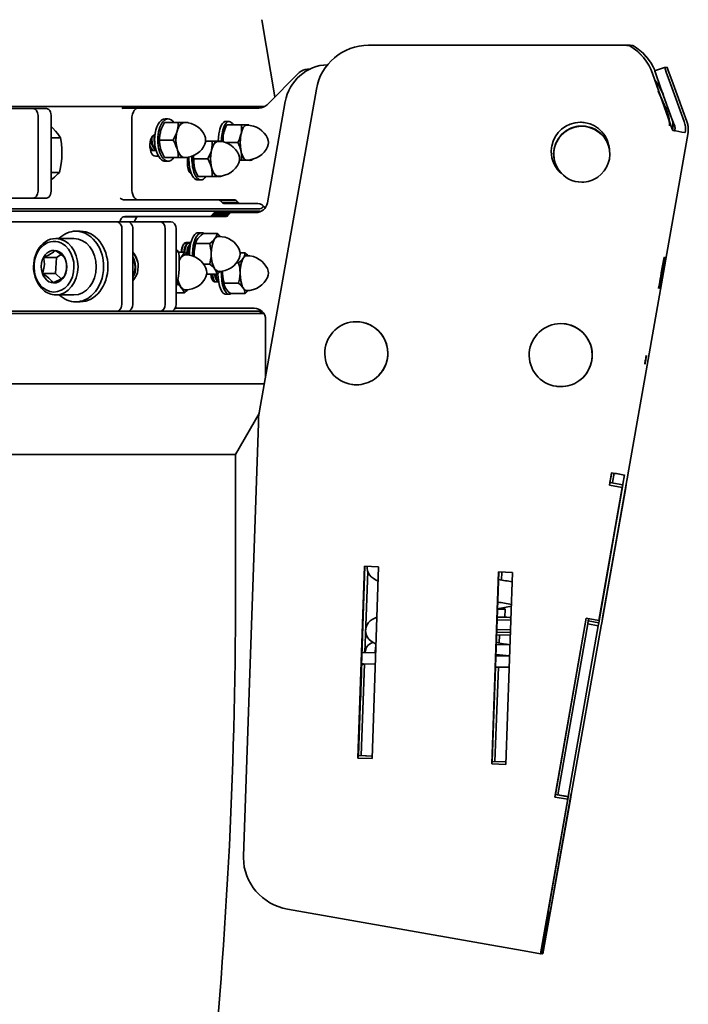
# Model space of a CAD drawing. Extents: x 6.5 to 64.9, y -6 to 65.8.
# Tile 10 of 21: x 57.4 to 64.9, y 4.9 to 15.9. Entities that reach past the tile are written whole.
import ezdxf

# ---------------------------------------------------------------- set-up
doc = ezdxf.new("R2010")
doc.units = 0
doc.header["$MEASUREMENT"] = 0

msp = doc.modelspace()

# ---------------------------------------------------------------- linework, layer by layer
at = {"color": 7, "lineweight": 35}
for p, q in [((60.248, 15.069), (60.103, 15.932)), ((64.148, 15.646), (61.294, 15.646)), ((61.331, 15.646), (61.332, 15.646)), ((64.148, 15.646), (64.186, 15.646)), ((64.205, 15.643), (64.204, 15.643)), ((64.243, 15.643), (64.242, 15.643)), ((64.487, 15.36), (64.598, 15.4)), ((64.598, 15.4), (64.627, 15.4)), ((60.521, 15.342), (60.162, 14.983)), ((60.639, 15.38), (60.613, 15.38)), ((64.464, 15.33), (64.684, 14.711)), ((64.683, 14.711), (64.464, 15.33)), ((64.554, 15.175), (64.699, 14.775)), ((64.818, 14.794), (64.665, 15.215)), ((64.695, 15.215), (64.848, 14.794)), ((60.713, 15.158), (60.079, 11.567)), ((64.528, 15.134), (64.609, 14.951)), ((64.61, 14.951), (64.554, 15.077)), ((64.585, 15.088), (64.565, 15.134)), ((64.566, 15.134), (64.581, 15.1)), ((49.097, 14.964), (60.137, 14.964)), ((60.165, 13.886), (60.365, 15.017)), ((57.553, 14.94), (56.909, 14.94)), ((57.699, 14.94), (57.553, 14.94)), ((57.606, 14.019), (57.606, 14.861)), ((57.752, 14.861), (57.752, 14.019)), ((58.559, 14.945), (58.719, 14.945)), ((58.719, 14.945), (58.794, 14.945)), ((59.872, 14.945), (58.794, 14.945)), ((59.872, 14.945), (59.927, 14.945)), ((59.927, 14.945), (60.046, 14.945)), ((60.046, 14.945), (60.047, 14.945)), ((60.047, 14.945), (60.07, 14.945)), ((58.652, 14.052), (58.652, 14.815)), ((59.17, 14.786), (59.017, 14.786)), ((59.023, 14.825), (59.057, 14.825)), ((59.241, 14.786), (59.17, 14.786)), ((59.281, 14.786), (59.241, 14.786)), ((59.284, 14.78), (59.281, 14.786)), ((59.701, 14.797), (59.738, 14.797)), ((59.876, 14.757), (59.713, 14.757)), ((59.876, 14.757), (59.933, 14.757)), ((59.958, 14.757), (59.933, 14.757)), ((59.958, 14.757), (59.96, 14.754)), ((63.674, 14.743), (63.664, 14.743)), ((63.674, 14.743), (63.674, 14.743)), ((63.675, 14.743), (63.676, 14.743)), ((63.713, 14.743), (63.676, 14.743)), ((63.713, 14.743), (63.715, 14.743)), ((63.715, 14.743), (63.714, 14.743)), ((63.714, 14.743), (63.714, 14.743)), ((63.715, 14.743), (63.714, 14.743)), ((64.69, 14.8), (64.71, 14.743)), ((64.699, 14.775), (64.707, 14.753)), ((58.907, 14.623), (58.908, 14.628)), ((58.964, 14.635), (58.964, 14.637)), ((59.69, 14.706), (59.693, 14.713)), ((64.863, 14.672), (64.189, 10.85)), ((64.684, 14.711), (64.683, 14.711)), ((64.684, 14.71), (64.683, 14.711)), ((64.684, 14.71), (64.684, 14.711)), ((64.689, 14.696), (64.684, 14.71)), ((64.684, 14.709), (64.684, 14.71)), ((64.709, 14.693), (64.689, 14.696)), ((64.712, 14.693), (64.709, 14.693)), ((64.825, 14.672), (64.828, 14.672)), ((64.863, 14.672), (64.86, 14.673)), ((64.86, 14.672), (64.863, 14.672)), ((57.752, 14.614), (57.858, 14.614)), ((58.873, 14.576), (58.874, 14.57)), ((58.908, 14.576), (58.908, 14.574)), ((58.961, 14.589), (59.114, 14.589)), ((58.964, 14.543), (58.964, 14.541)), ((59.55, 14.576), (59.475, 14.576)), ((59.614, 14.576), (59.55, 14.576)), ((59.647, 14.576), (59.614, 14.576)), ((59.649, 14.572), (59.647, 14.576)), ((59.698, 14.56), (59.835, 14.56)), ((58.865, 14.471), (58.862, 14.469)), ((58.87, 14.471), (58.874, 14.471)), ((58.904, 14.471), (58.909, 14.471)), ((58.916, 14.407), (58.949, 14.407)), ((59.281, 14.392), (59.284, 14.398)), ((59.17, 14.392), (59.017, 14.392)), ((59.057, 14.353), (59.023, 14.353)), ((59.17, 14.392), (59.241, 14.392)), ((59.241, 14.392), (59.281, 14.392)), ((59.277, 14.388), (59.278, 14.379)), ((59.283, 14.334), (59.288, 14.319)), ((59.287, 14.32), (59.288, 14.319)), ((59.343, 14.379), (59.501, 14.379)), ((59.876, 14.363), (59.853, 14.363)), ((59.933, 14.363), (59.876, 14.363)), ((59.958, 14.363), (59.933, 14.363)), ((59.958, 14.363), (59.96, 14.367)), ((57.844, 14.228), (57.752, 14.228)), ((59.356, 14.266), (59.356, 14.265)), ((59.55, 14.182), (59.392, 14.182)), ((59.55, 14.182), (59.614, 14.182)), ((59.614, 14.182), (59.647, 14.182)), ((59.647, 14.182), (59.649, 14.187)), ((59.424, 14.143), (59.389, 14.143)), ((63.675, 14.118), (63.674, 14.118)), ((57.114, 13.94), (57.553, 13.94)), ((57.699, 13.94), (57.553, 13.94)), ((58.719, 13.922), (58.559, 13.922)), ((58.794, 13.922), (58.719, 13.922)), ((58.794, 13.922), (59.802, 13.922)), ((59.625, 13.922), (59.64, 13.914)), ((59.64, 13.914), (59.817, 13.914)), ((59.663, 13.887), (59.678, 13.879)), ((59.841, 13.887), (59.663, 13.887)), ((59.678, 13.879), (59.856, 13.879)), ((59.817, 13.914), (59.802, 13.922)), ((59.856, 13.879), (59.841, 13.887)), ((59.856, 13.879), (59.872, 13.879)), ((59.927, 13.879), (59.872, 13.879)), ((60.046, 13.879), (59.927, 13.879)), ((60.047, 13.879), (60.046, 13.879)), ((60.047, 13.879), (60.057, 13.879)), ((49.083, 13.795), (60.067, 13.795)), ((59.829, 13.795), (49.083, 13.795)), ((49.097, 13.822), (60.081, 13.822)), ((59.556, 13.761), (59.552, 13.753)), ((59.552, 13.753), (59.729, 13.753)), ((59.734, 13.761), (59.556, 13.761)), ((59.578, 13.779), (59.755, 13.779)), ((59.729, 13.753), (59.734, 13.761)), ((59.794, 13.779), (59.755, 13.779)), ((59.794, 13.779), (59.824, 13.779)), ((59.824, 13.779), (59.943, 13.779)), ((59.943, 13.779), (60.037, 13.779)), ((59.943, 13.779), (59.943, 13.779)), ((57.453, 13.677), (49.083, 13.677)), ((57.601, 13.677), (57.453, 13.677)), ((57.722, 13.677), (57.601, 13.677)), ((57.722, 13.677), (58.48, 13.677)), ((58.207, 13.677), (58.964, 13.677)), ((58.517, 13.677), (58.287, 13.677)), ((58.48, 13.677), (58.601, 13.677)), ((58.574, 13.736), (58.556, 13.731)), ((58.716, 13.731), (58.556, 13.731)), ((58.735, 13.736), (58.574, 13.736)), ((58.716, 13.731), (58.735, 13.736)), ((58.735, 13.736), (59.707, 13.736)), ((58.964, 13.677), (59.086, 13.677)), ((58.075, 13.571), (58.027, 13.571)), ((58.542, 12.756), (58.542, 13.598)), ((58.663, 13.598), (58.663, 12.756)), ((59.026, 12.756), (59.026, 13.598)), ((59.148, 12.756), (59.148, 13.598)), ((59.396, 13.554), (59.431, 13.554)), ((59.447, 13.546), (59.605, 13.546)), ((57.804, 13.49), (58.007, 13.49)), ((59.246, 13.436), (59.25, 13.436)), ((59.311, 13.446), (59.259, 13.446)), ((59.282, 13.436), (59.286, 13.436)), ((59.363, 13.432), (59.366, 13.443)), ((59.363, 13.432), (59.522, 13.432)), ((57.864, 13.31), (57.812, 13.279)), ((59.148, 13.339), (59.175, 13.339)), ((59.175, 13.338), (59.237, 13.338)), ((59.244, 13.381), (59.248, 13.396)), ((59.269, 13.318), (59.269, 13.313)), ((59.28, 13.381), (59.284, 13.396)), ((59.861, 13.331), (59.916, 13.331)), ((57.812, 13.279), (57.667, 13.279)), ((57.812, 13.279), (57.8, 13.098)), ((59.522, 13.205), (59.454, 13.205)), ((59.82, 13.217), (59.844, 13.217)), ((57.8, 13.098), (57.655, 13.098)), ((57.865, 13.04), (57.8, 13.098)), ((59.486, 13.091), (59.605, 13.091)), ((58.663, 13.059), (58.665, 13.063)), ((59.557, 13.043), (59.564, 13.024)), ((59.576, 13.005), (59.622, 13.005)), ((59.593, 13.043), (59.601, 13.024)), ((59.844, 12.99), (59.682, 12.99)), ((57.804, 12.86), (58.007, 12.86)), ((59.148, 12.953), (59.149, 12.954)), ((59.148, 12.954), (59.149, 12.954)), ((59.148, 12.884), (59.237, 12.884)), ((59.688, 12.958), (59.69, 12.955)), ((59.7, 12.867), (59.737, 12.867)), ((59.753, 12.876), (59.916, 12.876)), ((58.075, 12.783), (58.027, 12.783)), ((49.083, 12.677), (57.453, 12.677)), ((49.083, 12.653), (60.067, 12.653)), ((60.125, 12.653), (49.083, 12.653)), ((57.453, 12.677), (57.601, 12.677)), ((57.601, 12.677), (57.722, 12.677)), ((57.722, 12.677), (58.48, 12.677)), ((58.601, 12.677), (58.48, 12.677)), ((58.601, 12.677), (58.964, 12.677)), ((58.964, 12.677), (59.086, 12.677)), ((59.086, 12.677), (60.105, 12.677)), ((59.137, 12.712), (59.794, 12.712)), ((59.794, 12.712), (59.824, 12.712)), ((59.824, 12.712), (59.943, 12.712)), ((59.943, 12.712), (59.943, 12.712)), ((59.943, 12.712), (60.016, 12.712)), ((60.146, 11.947), (60.146, 12.582)), ((60.132, 11.866), (49.083, 11.866)), ((60.079, 11.567), (60.067, 11.497)), ((60.074, 11.538), (59.809, 11.079)), ((60.067, 11.497), (60.065, 11.428)), ((59.898, 6.596), (60.065, 11.428)), ((49.083, 11.079), (59.809, 11.079)), ((59.809, 11.079), (49.083, 11.079)), ((59.809, 11.079), (59.809, 9.504)), ((63.983, 10.737), (64.007, 10.875)), ((63.988, 10.765), (64.008, 10.875)), ((64.007, 10.875), (64.008, 10.875)), ((64.035, 10.87), (64.017, 10.766)), ((64.133, 10.746), (64.151, 10.85)), ((64.189, 10.849), (64.17, 10.746)), ((64.189, 10.85), (64.189, 10.849)), ((63.863, 9.201), (64.133, 10.746)), ((64.126, 10.712), (63.866, 9.227)), ((64.132, 10.739), (63.872, 9.255)), ((64.17, 10.746), (63.896, 9.201)), ((64.165, 10.712), (63.901, 9.227)), ((63.906, 9.255), (64.169, 10.739)), ((63.988, 10.765), (63.983, 10.737)), ((63.983, 10.737), (64.126, 10.712)), ((63.988, 10.765), (64.132, 10.739)), ((64.017, 10.766), (64.016, 10.76)), ((64.132, 10.739), (64.126, 10.712)), ((64.169, 10.739), (64.165, 10.712)), ((61.25, 9.833), (61.176, 7.691)), ((61.254, 9.833), (61.182, 7.719)), ((61.407, 9.826), (61.25, 9.833)), ((61.333, 7.684), (61.407, 9.826)), ((61.252, 8.867), (61.286, 9.773)), ((62.743, 9.768), (62.67, 7.626)), ((62.748, 9.768), (62.675, 7.654)), ((62.901, 9.761), (62.743, 9.768)), ((62.779, 9.678), (62.782, 9.766)), ((62.827, 7.619), (62.901, 9.761)), ((62.734, 9.354), (62.818, 9.352)), ((62.802, 9.369), (62.818, 9.352)), ((62.818, 9.352), (62.816, 9.262)), ((62.882, 9.231), (62.73, 9.234)), ((62.883, 9.261), (62.731, 9.264)), ((62.816, 9.262), (62.883, 9.261)), ((63.723, 9.253), (63.374, 7.256)), ((63.724, 9.252), (63.379, 7.284)), ((63.866, 9.227), (63.723, 9.253)), ((63.751, 9.248), (63.746, 9.222)), ((63.872, 9.255), (63.866, 9.227)), ((63.901, 9.227), (63.906, 9.255)), ((62.879, 9.121), (62.726, 9.124)), ((63.74, 9.188), (63.406, 7.282)), ((63.523, 7.262), (63.856, 9.167)), ((63.891, 9.167), (63.552, 7.262)), ((63.746, 9.222), (63.74, 9.188)), ((63.856, 9.167), (63.74, 9.188)), ((63.863, 9.201), (63.746, 9.222)), ((63.856, 9.167), (63.863, 9.201)), ((63.896, 9.201), (63.891, 9.167)), ((63.9, 9.227), (63.901, 9.227)), ((62.724, 9.066), (62.877, 9.063)), ((62.878, 9.091), (62.725, 9.094)), ((62.753, 8.974), (62.756, 9.066)), ((61.371, 8.927), (61.369, 8.864)), ((61.371, 8.927), (61.376, 8.927)), ((61.376, 8.927), (61.371, 8.927)), ((62.72, 8.957), (62.872, 8.953)), ((62.871, 8.953), (62.872, 8.953)), ((62.873, 8.953), (62.872, 8.953)), ((62.872, 8.953), (62.872, 8.953)), ((61.236, 8.867), (61.232, 8.867)), ((61.232, 8.867), (61.246, 8.867)), ((61.235, 8.867), (61.249, 8.867)), ((61.374, 8.864), (61.236, 8.867)), ((61.25, 8.867), (61.236, 8.867)), ((61.25, 8.867), (61.256, 8.867)), ((61.256, 8.867), (61.369, 8.864)), ((61.374, 8.864), (61.369, 8.864)), ((62.716, 8.832), (62.869, 8.829)), ((62.716, 8.832), (62.869, 8.829)), ((61.21, 7.719), (61.248, 8.742)), ((61.232, 8.742), (61.233, 8.742)), ((61.233, 8.742), (61.37, 8.739)), ((62.704, 7.654), (62.743, 8.707)), ((62.711, 8.707), (62.864, 8.704)), ((61.214, 8.668), (61.21, 8.493)), ((61.204, 8.368), (61.206, 8.368)), ((61.182, 7.719), (61.176, 7.691)), ((61.182, 7.719), (61.334, 7.712)), ((61.334, 7.713), (61.21, 7.719)), ((61.176, 7.691), (61.333, 7.684)), ((62.675, 7.654), (62.67, 7.626)), ((62.67, 7.626), (62.827, 7.619)), ((62.675, 7.654), (62.828, 7.647)), ((62.828, 7.648), (62.704, 7.654)), ((63.216, 5.507), (63.529, 7.296)), ((63.523, 7.259), (63.221, 5.534)), ((63.557, 7.296), (63.239, 5.507)), ((63.244, 5.534), (63.551, 7.259)), ((63.379, 7.284), (63.374, 7.256)), ((63.374, 7.256), (63.517, 7.231)), ((63.379, 7.284), (63.523, 7.259)), ((63.407, 7.282), (63.406, 7.279)), ((63.523, 7.262), (63.406, 7.282)), ((63.523, 7.259), (63.517, 7.231)), ((63.529, 7.296), (63.523, 7.262)), ((63.551, 7.259), (63.547, 7.231)), ((63.552, 7.262), (63.551, 7.262)), ((63.552, 7.262), (63.557, 7.296)), ((63.517, 7.231), (63.215, 5.507)), ((63.24, 5.507), (63.547, 7.231)), ((63.072, 5.532), (60.389, 6.005)), ((63.313, 5.972), (63.307, 5.972)), ((63.29, 5.881), (63.239, 5.598)), ((63.249, 5.598), (63.298, 5.881)), ((63.215, 5.507), (63.072, 5.532)), ((63.221, 5.534), (63.215, 5.507)), ((63.216, 5.507), (63.215, 5.507)), ((63.222, 5.507), (63.216, 5.507)), ((63.222, 5.509), (63.234, 5.507)), ((63.239, 5.507), (63.234, 5.507)), ((63.239, 5.507), (63.24, 5.507)), ((63.244, 5.534), (63.24, 5.507))]:
    msp.add_line(p, q, dxfattribs=at)
for points in [[(64.665, 15.215), (64.617, 15.347), (64.599, 15.399), (64.598, 15.4), (64.598, 15.4)], [(64.627, 15.4), (64.627, 15.4), (64.627, 15.4), (64.636, 15.377), (64.695, 15.216)], [(64.487, 15.36), (64.487, 15.36), (64.488, 15.358), (64.495, 15.338), (64.554, 15.175)], [(57.699, 14.94), (57.713, 14.938), (57.726, 14.93), (57.736, 14.917), (57.745, 14.901), (57.75, 14.883), (57.752, 14.861)], [(58.719, 14.945), (58.707, 14.943), (58.696, 14.937), (58.685, 14.927), (58.677, 14.917), (58.67, 14.905), (58.66, 14.877), (58.654, 14.847), (58.652, 14.815)], [(58.907, 14.589), (58.909, 14.628), (58.914, 14.666), (58.922, 14.702), (58.932, 14.735), (58.945, 14.764), (58.961, 14.788), (58.978, 14.806), (58.996, 14.818), (59.005, 14.822), (59.023, 14.825)], [(58.974, 14.687), (58.984, 14.717), (58.997, 14.747), (59.017, 14.786)], [(59.241, 14.784), (59.226, 14.782), (59.212, 14.775), (59.201, 14.767), (59.191, 14.756), (59.182, 14.743), (59.174, 14.728), (59.166, 14.711), (59.16, 14.694), (59.151, 14.657), (59.146, 14.62), (59.145, 14.589)], [(59.157, 14.687), (59.162, 14.707), (59.168, 14.747), (59.17, 14.786)], [(59.241, 14.786), (59.232, 14.785), (59.223, 14.782), (59.206, 14.773), (59.19, 14.757), (59.177, 14.738), (59.166, 14.714), (59.157, 14.687)], [(59.241, 14.784), (59.28, 14.781), (59.315, 14.773), (59.349, 14.759), (59.382, 14.74), (59.411, 14.718), (59.434, 14.693), (59.453, 14.664), (59.466, 14.637), (59.474, 14.612), (59.476, 14.589)], [(59.616, 14.576), (59.618, 14.618), (59.623, 14.659), (59.629, 14.686), (59.635, 14.711), (59.642, 14.731), (59.65, 14.75), (59.662, 14.77), (59.675, 14.785), (59.689, 14.794), (59.701, 14.797)], [(59.933, 14.755), (59.923, 14.753), (59.913, 14.747), (59.906, 14.74), (59.899, 14.731), (59.891, 14.716), (59.884, 14.699), (59.878, 14.681), (59.873, 14.661), (59.866, 14.621), (59.864, 14.591), (59.863, 14.56)], [(59.872, 14.659), (59.875, 14.679), (59.878, 14.718), (59.876, 14.757)], [(59.933, 14.757), (59.927, 14.756), (59.921, 14.754), (59.908, 14.744), (59.896, 14.728), (59.889, 14.714), (59.882, 14.698), (59.872, 14.659)], [(59.933, 14.755), (59.972, 14.752), (60.011, 14.744), (60.044, 14.731), (60.077, 14.713), (60.105, 14.691), (60.131, 14.665), (60.151, 14.638), (60.166, 14.61), (60.175, 14.584), (60.179, 14.564), (60.179, 14.56)], [(57.772, 14.72), (57.802, 14.689), (57.828, 14.657), (57.858, 14.614)], [(58.911, 14.65), (58.902, 14.646), (58.893, 14.641), (58.881, 14.629), (58.871, 14.613)], [(58.909, 14.649), (58.906, 14.638), (58.903, 14.62), (58.902, 14.589)], [(59.114, 14.589), (59.134, 14.628), (59.151, 14.667), (59.157, 14.687)], [(59.676, 14.659), (59.673, 14.639), (59.67, 14.599), (59.671, 14.568)], [(59.835, 14.56), (59.853, 14.599), (59.867, 14.639), (59.872, 14.659)], [(64.828, 14.672), (64.828, 14.672), (64.831, 14.686), (64.832, 14.713)], [(57.858, 14.614), (57.867, 14.551), (57.873, 14.487), (57.873, 14.421)], [(58.871, 14.613), (58.862, 14.59), (58.857, 14.565), (58.854, 14.537), (58.855, 14.509), (58.859, 14.481), (58.866, 14.456), (58.877, 14.435), (58.888, 14.421), (58.902, 14.412), (58.916, 14.407)], [(58.909, 14.471), (58.902, 14.471), (58.89, 14.476), (58.883, 14.48), (58.872, 14.493), (58.862, 14.509), (58.854, 14.527)], [(58.854, 14.515), (58.862, 14.5), (58.872, 14.487), (58.883, 14.478), (58.893, 14.473), (58.904, 14.471)], [(58.883, 14.53), (58.892, 14.509), (58.904, 14.49), (58.918, 14.477), (58.922, 14.475)], [(58.921, 14.478), (58.909, 14.489), (58.898, 14.505), (58.887, 14.53)], [(59.023, 14.353), (59.013, 14.353), (59.004, 14.356), (58.985, 14.366), (58.968, 14.382), (58.952, 14.403), (58.938, 14.43), (58.926, 14.461), (58.917, 14.496), (58.911, 14.533), (58.908, 14.572), (58.907, 14.589)], [(59.114, 14.589), (59.131, 14.557), (59.145, 14.525), (59.157, 14.49)], [(59.145, 14.589), (59.147, 14.551), (59.153, 14.513), (59.163, 14.477), (59.17, 14.458), (59.179, 14.441), (59.188, 14.426), (59.199, 14.413), (59.214, 14.402), (59.229, 14.395), (59.241, 14.394)], [(59.241, 14.394), (59.28, 14.397), (59.315, 14.405), (59.349, 14.418), (59.382, 14.437), (59.411, 14.46), (59.434, 14.484), (59.453, 14.513), (59.466, 14.541), (59.474, 14.566), (59.476, 14.589)], [(59.542, 14.478), (59.546, 14.497), (59.55, 14.537), (59.55, 14.576)], [(59.614, 14.576), (59.607, 14.575), (59.599, 14.573), (59.584, 14.563), (59.571, 14.547), (59.562, 14.534), (59.555, 14.518), (59.548, 14.499), (59.542, 14.478)], [(59.614, 14.574), (59.653, 14.571), (59.688, 14.564), (59.725, 14.549), (59.758, 14.53), (59.784, 14.51), (59.81, 14.483), (59.831, 14.454), (59.845, 14.425), (59.853, 14.398), (59.855, 14.379)], [(59.835, 14.56), (59.846, 14.537), (59.856, 14.513), (59.865, 14.488), (59.872, 14.462)], [(59.933, 14.365), (59.972, 14.368), (60.011, 14.377), (60.044, 14.39), (60.077, 14.408), (60.105, 14.429), (60.131, 14.455), (60.151, 14.483), (60.166, 14.511), (60.175, 14.537), (60.179, 14.556), (60.179, 14.56)], [(57.873, 14.421), (57.871, 14.386), (57.867, 14.351), (57.856, 14.283), (57.844, 14.228)], [(58.974, 14.49), (58.98, 14.471), (58.997, 14.431), (59.017, 14.392)], [(59.157, 14.49), (59.164, 14.46), (59.168, 14.43), (59.17, 14.392)], [(59.157, 14.49), (59.167, 14.461), (59.18, 14.436), (59.194, 14.416), (59.209, 14.403), (59.225, 14.395), (59.241, 14.392)], [(59.501, 14.379), (59.521, 14.418), (59.536, 14.458), (59.542, 14.478)], [(59.872, 14.462), (59.876, 14.432), (59.878, 14.402), (59.876, 14.363)], [(59.872, 14.462), (59.877, 14.439), (59.884, 14.419), (59.891, 14.402), (59.899, 14.388), (59.91, 14.374), (59.922, 14.366), (59.933, 14.363)], [(59.121, 14.392), (59.105, 14.374), (59.088, 14.361), (59.07, 14.354), (59.057, 14.353)], [(59.278, 14.392), (59.274, 14.371), (59.272, 14.348), (59.272, 14.324), (59.273, 14.3), (59.277, 14.278), (59.286, 14.248), (59.29, 14.24), (59.298, 14.228), (59.307, 14.219), (59.317, 14.213)], [(59.279, 14.333), (59.285, 14.316), (59.293, 14.303)], [(59.389, 14.143), (59.379, 14.144), (59.365, 14.149), (59.353, 14.159), (59.34, 14.172), (59.326, 14.194), (59.314, 14.22), (59.304, 14.252), (59.296, 14.286), (59.291, 14.324), (59.288, 14.379)], [(59.343, 14.379), (59.343, 14.34), (59.347, 14.301), (59.352, 14.281)], [(59.501, 14.379), (59.517, 14.348), (59.531, 14.315), (59.542, 14.281)], [(59.614, 14.184), (59.653, 14.187), (59.688, 14.195), (59.725, 14.209), (59.758, 14.228), (59.784, 14.248), (59.81, 14.275), (59.831, 14.305), (59.845, 14.333), (59.853, 14.36), (59.855, 14.379)], [(59.959, 14.365), (59.966, 14.363), (59.974, 14.362), (59.99, 14.365), (60, 14.37), (60.01, 14.377)], [(57.752, 14.143), (57.791, 14.175), (57.827, 14.21), (57.844, 14.228)], [(59.301, 14.261), (59.299, 14.262), (59.286, 14.268), (59.277, 14.278)], [(59.279, 14.271), (59.289, 14.264), (59.301, 14.261)], [(59.356, 14.265), (59.357, 14.261), (59.372, 14.221), (59.392, 14.182)], [(59.542, 14.281), (59.547, 14.251), (59.55, 14.221), (59.55, 14.182)], [(59.542, 14.281), (59.55, 14.251), (59.561, 14.226), (59.574, 14.206), (59.587, 14.193), (59.6, 14.185), (59.614, 14.182)], [(57.752, 14.019), (57.75, 13.999), (57.745, 13.98), (57.737, 13.964), (57.726, 13.951), (57.713, 13.943), (57.699, 13.94)], [(58.524, 13.94), (58.532, 13.933), (58.54, 13.927), (58.547, 13.924), (58.559, 13.922)], [(58.542, 13.598), (58.54, 13.619), (58.534, 13.637), (58.524, 13.654), (58.511, 13.666), (58.496, 13.674), (58.48, 13.677)], [(58.716, 13.731), (58.708, 13.725), (58.7, 13.717), (58.688, 13.699), (58.678, 13.677)], [(59.295, 13.318), (59.296, 13.348), (59.298, 13.377), (59.302, 13.405), (59.307, 13.432), (59.317, 13.464), (59.328, 13.493), (59.341, 13.517), (59.356, 13.535), (59.372, 13.548), (59.38, 13.552), (59.396, 13.554)], [(59.447, 13.546), (59.421, 13.523), (59.399, 13.5), (59.389, 13.489)], [(59.431, 13.554), (59.445, 13.552), (59.459, 13.546)], [(59.605, 13.546), (59.602, 13.532), (59.596, 13.518), (59.589, 13.503), (59.579, 13.489)], [(59.22, 13.408), (59.212, 13.383), (59.208, 13.365), (59.205, 13.338)], [(59.209, 13.338), (59.21, 13.353), (59.215, 13.387), (59.222, 13.41), (59.228, 13.421)], [(59.259, 13.446), (59.249, 13.443), (59.241, 13.438), (59.229, 13.426), (59.22, 13.408)], [(59.228, 13.421), (59.236, 13.43), (59.246, 13.436), (59.25, 13.436)], [(59.244, 13.333), (59.245, 13.354), (59.251, 13.387), (59.255, 13.402), (59.264, 13.421)], [(59.25, 13.436), (59.26, 13.433), (59.266, 13.429)], [(59.282, 13.436), (59.272, 13.434), (59.264, 13.426), (59.259, 13.421)], [(59.264, 13.421), (59.272, 13.43), (59.281, 13.436), (59.286, 13.436)], [(59.28, 13.318), (59.281, 13.355), (59.286, 13.387), (59.29, 13.399), (59.296, 13.415), (59.299, 13.421)], [(59.286, 13.436), (59.296, 13.433), (59.302, 13.429)], [(59.308, 13.434), (59.303, 13.43), (59.295, 13.421)], [(59.363, 13.432), (59.354, 13.387), (59.348, 13.341), (59.348, 13.318)], [(59.579, 13.489), (59.563, 13.469), (59.543, 13.45), (59.522, 13.432)], [(59.522, 13.432), (59.532, 13.381), (59.536, 13.355), (59.537, 13.318)], [(59.579, 13.489), (59.567, 13.468), (59.556, 13.442), (59.548, 13.413), (59.54, 13.367), (59.537, 13.318)], [(59.621, 13.513), (59.609, 13.511), (59.597, 13.505), (59.589, 13.497), (59.58, 13.488), (59.572, 13.474), (59.564, 13.459), (59.552, 13.425), (59.544, 13.388), (59.539, 13.351), (59.538, 13.318)], [(59.621, 13.513), (59.66, 13.51), (59.695, 13.503), (59.731, 13.489), (59.761, 13.472), (59.79, 13.451), (59.813, 13.427), (59.835, 13.398), (59.849, 13.37), (59.858, 13.345), (59.862, 13.322), (59.862, 13.318)], [(57.796, 13.356), (57.777, 13.338), (57.753, 13.322), (57.724, 13.305), (57.688, 13.288), (57.667, 13.279)], [(57.87, 13.304), (57.844, 13.325), (57.796, 13.356)], [(57.914, 13.252), (57.9, 13.273), (57.876, 13.299), (57.87, 13.304)], [(58.663, 13.338), (58.68, 13.318), (58.695, 13.296), (58.706, 13.27), (58.716, 13.241), (58.722, 13.209), (58.724, 13.177)], [(58.723, 13.202), (58.719, 13.224), (58.713, 13.245), (58.702, 13.271), (58.689, 13.296), (58.677, 13.312), (58.663, 13.328)], [(59.18, 13.147), (59.182, 13.221), (59.179, 13.298), (59.175, 13.339)], [(59.253, 13.306), (59.238, 13.303), (59.223, 13.296), (59.214, 13.29), (59.206, 13.281), (59.197, 13.269), (59.188, 13.255), (59.182, 13.241)], [(59.237, 13.338), (59.232, 13.324), (59.225, 13.31), (59.216, 13.296), (59.204, 13.281)], [(59.247, 13.398), (59.241, 13.385), (59.235, 13.361), (59.233, 13.338)], [(59.237, 13.338), (59.24, 13.366), (59.244, 13.381)], [(59.248, 13.396), (59.243, 13.374), (59.24, 13.337), (59.24, 13.336)], [(59.253, 13.306), (59.292, 13.303), (59.327, 13.295), (59.364, 13.28), (59.394, 13.262), (59.422, 13.241), (59.445, 13.216), (59.464, 13.189), (59.478, 13.16), (59.486, 13.134), (59.488, 13.111)], [(59.283, 13.398), (59.275, 13.381), (59.27, 13.358), (59.268, 13.329), (59.269, 13.318)], [(59.273, 13.318), (59.274, 13.352), (59.277, 13.371), (59.28, 13.381)], [(59.284, 13.396), (59.278, 13.368), (59.275, 13.335), (59.276, 13.318)], [(59.537, 13.318), (59.536, 13.285), (59.532, 13.251), (59.522, 13.205)], [(59.537, 13.318), (59.538, 13.291), (59.541, 13.265), (59.544, 13.24), (59.55, 13.216), (59.556, 13.195), (59.563, 13.176), (59.571, 13.161), (59.579, 13.148)], [(59.621, 13.123), (59.66, 13.126), (59.695, 13.134), (59.731, 13.148), (59.761, 13.164), (59.79, 13.186), (59.813, 13.21), (59.835, 13.239), (59.849, 13.266), (59.858, 13.292), (59.862, 13.315), (59.862, 13.318)], [(59.932, 13.298), (59.922, 13.296), (59.912, 13.29), (59.905, 13.284), (59.899, 13.275), (59.89, 13.261), (59.883, 13.244), (59.877, 13.226), (59.872, 13.206), (59.865, 13.166), (59.863, 13.135), (59.862, 13.104)], [(59.932, 13.298), (59.971, 13.296), (60.009, 13.287), (60.043, 13.274), (60.075, 13.256), (60.104, 13.235), (60.131, 13.207), (60.149, 13.182), (60.165, 13.153), (60.174, 13.126), (60.178, 13.106), (60.178, 13.104)], [(57.667, 13.279), (57.671, 13.258), (57.674, 13.237), (57.676, 13.198), (57.672, 13.159), (57.668, 13.139), (57.655, 13.098)], [(57.902, 13.071), (57.909, 13.092), (57.915, 13.113), (57.922, 13.152), (57.923, 13.19), (57.922, 13.211), (57.914, 13.252)], [(58.663, 13.286), (58.675, 13.262), (58.683, 13.237), (58.69, 13.211), (58.693, 13.175)], [(58.689, 13.175), (58.687, 13.197), (58.684, 13.219), (58.675, 13.249), (58.663, 13.278)], [(59.579, 13.148), (59.57, 13.159), (59.548, 13.182), (59.522, 13.205)], [(59.897, 13.274), (59.882, 13.254), (59.864, 13.235), (59.844, 13.217)], [(59.844, 13.217), (59.856, 13.166), (59.859, 13.14), (59.861, 13.104)], [(59.897, 13.274), (59.889, 13.259), (59.882, 13.242), (59.875, 13.221), (59.87, 13.198), (59.863, 13.152), (59.861, 13.104)], [(64.593, 13.28), (64.593, 13.28), (64.593, 13.278), (64.589, 13.261), (64.561, 13.106)], [(64.604, 13.28), (64.604, 13.28), (64.603, 13.278), (64.6, 13.261), (64.572, 13.106)], [(57.655, 13.098), (57.702, 13.067), (57.728, 13.046)], [(58.724, 13.177), (58.721, 13.14), (58.714, 13.105), (58.701, 13.072), (58.684, 13.042), (58.663, 13.016)], [(58.665, 13.063), (58.673, 13.082), (58.68, 13.104), (58.687, 13.138), (58.689, 13.175)], [(58.693, 13.175), (58.692, 13.145), (58.688, 13.115), (58.682, 13.093), (58.669, 13.063)], [(59.149, 12.954), (59.158, 12.992), (59.172, 13.069), (59.177, 13.106), (59.18, 13.147)], [(59.253, 12.916), (59.292, 12.919), (59.327, 12.927), (59.364, 12.942), (59.394, 12.959), (59.422, 12.981), (59.445, 13.005), (59.464, 13.032), (59.478, 13.061), (59.486, 13.088), (59.488, 13.111)], [(59.533, 13.091), (59.537, 13.063), (59.545, 13.039), (59.555, 13.021), (59.562, 13.014), (59.569, 13.009), (59.576, 13.005)], [(59.605, 13.091), (59.599, 13.114), (59.587, 13.136), (59.579, 13.148)], [(59.7, 12.867), (59.693, 12.868), (59.686, 12.871), (59.672, 12.88), (59.659, 12.896), (59.65, 12.912), (59.642, 12.93), (59.634, 12.952), (59.628, 12.976), (59.619, 13.029), (59.614, 13.087), (59.614, 13.098)], [(59.688, 12.958), (59.68, 12.982), (59.674, 13.009), (59.667, 13.055), (59.665, 13.104)], [(59.682, 12.99), (59.67, 13.041), (59.667, 13.067), (59.665, 13.104)], [(59.861, 13.104), (59.859, 13.07), (59.855, 13.036), (59.844, 12.99)], [(59.861, 13.104), (59.864, 13.05), (59.871, 13.001), (59.882, 12.963), (59.889, 12.947), (59.897, 12.933)], [(59.862, 13.104), (59.863, 13.06), (59.869, 13.017), (59.878, 12.978), (59.885, 12.959), (59.892, 12.943), (59.902, 12.927), (59.914, 12.916), (59.923, 12.91), (59.932, 12.909)], [(59.932, 12.909), (59.971, 12.911), (60.009, 12.92), (60.043, 12.933), (60.075, 12.951), (60.104, 12.972), (60.131, 13), (60.149, 13.025), (60.165, 13.054), (60.174, 13.082), (60.178, 13.101), (60.178, 13.104)], [(57.728, 13.046), (57.75, 13.024), (57.758, 13.014), (57.772, 12.994)], [(57.772, 12.994), (57.813, 13.012), (57.845, 13.028), (57.871, 13.045), (57.893, 13.062), (57.902, 13.071)], [(59.204, 12.94), (59.194, 12.952), (59.17, 12.975), (59.156, 12.986)], [(59.547, 13.057), (59.55, 13.048), (59.559, 13.028), (59.566, 13.019)], [(59.578, 13.005), (59.567, 13.027), (59.562, 13.045)], [(59.584, 13.057), (59.587, 13.048), (59.596, 13.028), (59.603, 13.019)], [(59.615, 13.005), (59.604, 13.027), (59.599, 13.045)], [(59.897, 12.933), (59.889, 12.945), (59.869, 12.967), (59.844, 12.99)], [(59.237, 12.884), (59.228, 12.906), (59.213, 12.929), (59.204, 12.94)], [(59.701, 12.933), (59.709, 12.922), (59.729, 12.899), (59.753, 12.876)], [(59.76, 12.876), (59.748, 12.87), (59.737, 12.867)], [(58.48, 12.677), (58.496, 12.68), (58.51, 12.687), (58.523, 12.7), (58.533, 12.716), (58.539, 12.735), (58.542, 12.756)], [(61.401, 9.666), (61.371, 9.68), (61.344, 9.697), (61.324, 9.714), (61.305, 9.736), (61.291, 9.76), (61.283, 9.782), (61.279, 9.809), (61.278, 9.821)], [(62.734, 9.358), (62.829, 9.374), (62.888, 9.387)], [(61.262, 9.115), (61.265, 9.141), (61.271, 9.162), (61.283, 9.186), (61.294, 9.202), (61.313, 9.221), (61.336, 9.238), (61.363, 9.253), (61.388, 9.263)], [(61.352, 8.976), (61.323, 8.994), (61.302, 9.014), (61.283, 9.038), (61.271, 9.062), (61.263, 9.091), (61.262, 9.115)], [(61.341, 8.982), (61.322, 8.974), (61.305, 8.963), (61.288, 8.947), (61.276, 8.932), (61.268, 8.918), (61.263, 8.904), (61.257, 8.879), (61.256, 8.867)], [(61.352, 8.976), (61.364, 8.971), (61.377, 8.967)], [(63.298, 5.881), (63.311, 5.958), (63.313, 5.97), (63.313, 5.972), (63.313, 5.972)], [(63.239, 5.598), (63.225, 5.52), (63.222, 5.508), (63.222, 5.507), (63.222, 5.507)], [(63.234, 5.507), (63.234, 5.507), (63.234, 5.509), (63.249, 5.598)]]:
    msp.add_lwpolyline(points, dxfattribs=at)
for centre, radius, start, end in [((61.294, 15.055), 0.591, 90.0005, 170.0005), ((64.148, 15.055), 0.591, 84.5253, 89.9994), ((64.186, 15.056), 0.591, 84.5246, 90), ((63.907, 15.133), 0.591, 19.5279, 59.8166), ((63.946, 15.133), 0.591, 22.7142, 59.817), ((63.946, 15.133), 0.591, 22.7354, 59.817), ((60.857, 14.93), 0.5, 92.2434, 170.0005), ((64.109, 14.93), 0.5, 23.9999, 39.9848), ((60.07, 15.075), 0.13, 269.9997, 315.0002), ((60.081, 14.924), 0.0394, 43.4387, 65.739), ((60.121, 14.885), 0.0787, 90, 106.9166), ((64.153, 14.748), 0.5, 360, 23.9997), ((64.154, 14.748), 0.5, 6.8213, 23.9997), ((58.559, 14.907), 0.0384, 90.6684, 120.176), ((57.261, 14.197), 0.731, 45.6478, 47.8102), ((59.24, 14.737), 0.0488, 71.8859, 89.8492), ((60.139, 14.533), 0.482, 152.3032, 158.0859), ((59.933, 14.73), 0.0275, 66.9778, 89.6446), ((63.658, 14.462), 0.325, 89.9845, 170.0006), ((63.676, 14.43), 0.315, 90.1158, 221.5738), ((63.674, 14.43), 0.312, 91.8242, 125.0004), ((63.679, 14.43), 0.315, 90.2925, 124.2338), ((63.658, 14.462), 0.325, 79.9998, 89.9844), ((63.71, 14.43), 0.315, 93.1676, 97.263), ((63.712, 14.43), 0.315, 93.3525, 97.2541), ((63.712, 14.43), 0.315, 93.3675, 97.2358), ((63.713, 14.43), 0.315, 93.46, 97.2394), ((63.674, 14.43), 0.312, 305.0006, 90.0092), ((63.675, 14.43), 0.315, 15.8066, 89.9997), ((63.676, 14.43), 0.312, 34.9994, 90.0089), ((63.658, 14.462), 0.325, 4.1022, 79.9995), ((64.191, 14.748), 0.5, 360, 7.1061), ((64.19, 14.748), 0.5, 354.2869, 359.9974), ((64.598, 14.714), 0.117, 359.7047, 19.9583), ((64.596, 14.713), 0.236, 13.2771, 19.9986), ((64.596, 14.713), 0.236, 9.4713, 13.2757), ((64.598, 14.714), 0.234, 359.6687, 9.216), ((64.619, 14.712), 0.243, 0.1909, 9.3866), ((59.107, 14.6), 0.23, 173.9574, 182.7597), ((59.136, 14.6), 0.23, 172.9196, 182.7646), ((59.085, 14.6), 0.179, 172.6175, 183.5331), ((59.111, 14.603), 0.205, 168.528, 172.9059), ((59.344, 14.593), 0.383, 173.4756, 180.664), ((59.285, 14.599), 0.323, 164.2235, 173.3583), ((59.997, 14.59), 0.328, 158.0096, 167.9282), ((59.959, 14.602), 0.289, 158.9153, 168.6699), ((63.674, 14.43), 0.313, 125.0006, 214.9996), ((72.014, 56.022), 41.97, 259.9477, 260.1369), ((64.611, 14.713), 0.103, 348.588, 0.0636), ((64.606, 14.712), 0.256, 350.933, 0.1418), ((59.05, 14.6), 0.183, 178.5966, 183.4557), ((59.042, 14.598), 0.175, 183.1515, 198.631), ((59.105, 14.6), 0.232, 176.1583, 182.731), ((59.052, 14.6), 0.18, 175.2189, 183.5039), ((59.111, 14.6), 0.239, 182.6935, 187.2039), ((59.059, 14.6), 0.187, 183.4354, 187.5124), ((59.085, 14.596), 0.213, 186.9819, 198.1155), ((59.099, 14.598), 0.222, 182.389, 197.8961), ((58.984, 14.579), 0.114, 198.8492, 209.428), ((59.08, 14.599), 0.178, 183.2598, 196.7178), ((59.093, 14.6), 0.187, 183.4354, 187.5278), ((59.146, 14.6), 0.24, 182.6987, 186.0091), ((59.344, 14.584), 0.383, 179.336, 186.5251), ((59.285, 14.578), 0.323, 186.6424, 195.7765), ((59.356, 14.497), 0.147, 32.7076, 35.7293), ((59.614, 14.539), 0.0375, 69.8597, 89.7766), ((63.658, 14.462), 0.325, 170.0023, 179.9978), ((63.676, 14.43), 0.313, 12.0096, 34.9996), ((58.874, 14.506), 0.0356, 247.027, 269.7241), ((58.87, 14.505), 0.0347, 254.74, 269.932), ((58.874, 14.507), 0.0362, 270.3805, 294.9341), ((58.908, 14.507), 0.0358, 270.2807, 292.5366), ((59.84, 14.379), 0.552, 178.0022, 180.0013), ((59.874, 14.379), 0.551, 176.9922, 180.0041), ((59.724, 14.401), 0.382, 177.8409, 183.2894), ((63.658, 14.462), 0.325, 179.9999, 229.7802), ((59.24, 14.441), 0.0488, 270.1509, 288.1146), ((59.455, 14.388), 0.185, 188.6704, 197.1865), ((59.473, 14.391), 0.199, 183.7575, 196.5478), ((59.53, 14.39), 0.252, 182.4998, 196.1147), ((59.551, 14.392), 0.27, 179.7844, 182.8114), ((59.537, 14.391), 0.255, 182.5494, 195.3732), ((59.447, 14.368), 0.167, 196.7865, 202.7476), ((59.933, 14.391), 0.0275, 270.3554, 293.0216), ((59.268, 14.296), 0.0349, 292.4013, 301.3171), ((59.658, 14.356), 0.316, 193.8479, 196.7706), ((59.614, 14.22), 0.0375, 270.2235, 290.143), ((63.674, 14.43), 0.312, 214.9995, 270.009), ((63.674, 14.43), 0.312, 270.0091, 305.0005), ((56.837, 11.38), 3.778, 41.5678, 42.1102), ((56.979, 11.349), 3.825, 41.5671, 42.1107), ((60.057, 13.789), 0.09, 24.921, 89.9997), ((60.081, 13.861), 0.0394, 270, 348.3489), ((60.067, 13.756), 0.0394, 57.7049, 90), ((59.354, 13.223), 0.409, 45.0003, 52.0444), ((59.246, 13.417), 0.0196, 91.3567, 126.3381), ((59.344, 13.368), 0.0999, 148.4721, 164.1016), ((59.38, 13.368), 0.0999, 148.4721, 164.1016), ((59.34, 13.395), 0.0483, 133.6138, 147.8835), ((59.509, 13.401), 0.149, 163.2505, 167.8182), ((59.506, 13.4), 0.147, 142.9437, 162.9388), ((59.621, 13.478), 0.0375, 69.8641, 89.7767), ((58.532, 13.191), 0.193, 28.3607, 47.1097), ((58.419, 12.719), 0.977, 39.3886, 41.8101), ((58.95, 12.944), 0.487, 47.645, 53.9157), ((59.281, 13.377), 0.0403, 138.4117, 148.6055), ((59.253, 13.259), 0.0489, 71.8987, 89.8496), ((59.487, 13.332), 0.214, 183.5657, 186.1676), ((59.549, 13.332), 0.274, 182.7946, 185.2994), ((59.553, 13.332), 0.273, 182.7938, 185.7504), ((59.317, 13.377), 0.0403, 138.4117, 148.6055), ((59.848, 13.318), 0.553, 179.9994, 181.664), ((59.882, 13.318), 0.552, 179.9974, 182.5849), ((59.805, 13.318), 0.457, 179.9911, 183.9073), ((59.73, 13.318), 0.382, 180.0176, 184.7174), ((59.792, 13.341), 0.125, 327.2627, 355.1282), ((59.694, 13.068), 0.344, 42.007, 49.9186), ((59.932, 13.273), 0.0276, 67.002, 89.6459), ((58.997, 13.46), 0.274, 312.341, 319.3446), ((59.326, 13.181), 0.158, 140.6888, 156.573), ((59.76, 13.115), 0.221, 186.3559, 195.2524), ((59.765, 13.115), 0.221, 186.3641, 195.2451), ((59.833, 13.115), 0.284, 184.907, 194.4122), ((59.837, 13.115), 0.284, 184.9053, 194.4139), ((59.797, 13.115), 0.221, 186.3559, 195.2524), ((59.802, 13.115), 0.221, 186.3641, 195.2451), ((59.869, 13.115), 0.284, 184.907, 194.4122), ((59.874, 13.115), 0.284, 184.9053, 194.4139), ((59.354, 13.414), 0.409, 307.9558, 314.9992), ((59.86, 13.119), 0.248, 185.1087, 187.472), ((59.621, 13.159), 0.0374, 270.2235, 290.1342), ((60.3, 13.104), 0.649, 178.1014, 180.0015), ((60.033, 13.104), 0.368, 176.3118, 179.9957), ((58.493, 13.153), 0.198, 329.1351, 332.8059), ((59.689, 13.095), 0.143, 195.4306, 201.681), ((59.73, 13.089), 0.178, 194.5439, 201.5627), ((59.672, 13.066), 0.116, 201.4118, 210.7291), ((59.726, 13.095), 0.143, 195.4306, 201.681), ((59.767, 13.089), 0.178, 194.5439, 201.5627), ((59.706, 13.065), 0.113, 201.3182, 211.697), ((59.806, 13), 0.125, 184.8356, 201.5198), ((58.95, 13.278), 0.487, 306.0844, 312.3545), ((59.253, 12.963), 0.0489, 270.1506, 288.0999), ((59.813, 13.004), 0.133, 201.8437, 212.3702), ((59.792, 12.866), 0.125, 4.8701, 32.7292), ((59.694, 13.139), 0.344, 310.0816, 317.9926), ((59.932, 12.934), 0.0276, 270.3543, 292.9954), ((60.067, 12.693), 0.0394, 270, 336.4224), ((61.158, 12.209), 0.352, 90.0091, 261.673), ((61.158, 12.209), 0.352, 348.327, 90.0091), ((61.158, 12.209), 0.352, 305.0006, 90.0092), ((63.439, 12.188), 0.352, 90.0091, 261.673), ((63.439, 12.188), 0.352, 348.327, 90.0091), ((63.439, 12.188), 0.352, 305.0006, 90.0092), ((61.158, 12.209), 0.352, 304.9999, 348.3284), ((63.439, 12.188), 0.352, 304.9999, 348.3284), ((67.011, 11.688), 2.664, 169.2447, 170.3042), ((67.013, 11.688), 2.664, 169.2447, 170.3042), ((61.158, 12.209), 0.352, 270.007, 305.0035), ((61.158, 12.209), 0.352, 270.0091, 305.0005), ((63.439, 12.188), 0.352, 270.007, 305.0035), ((63.439, 12.188), 0.352, 270.0091, 305.0005), ((61.158, 12.209), 0.352, 261.6779, 270.0122), ((63.439, 12.188), 0.352, 261.6779, 270.0122), ((71.87, 55.226), 45.043, 259.9473, 260.1326), ((61.417, 9.818), 0.138, 174.3816, 178.6749), ((61.382, 1.137), 8.654, 79.9175, 80.9383), ((2.863, 9.504), 56.946, 348.0296, 0), ((61.457, 1.574), 7.961, 79.6397, 80.7501), ((61.351, 0.337), 8.75, 79.9807, 80.9903), ((61.232, 8.711), 0.156, 90, 94.1515), ((61.216, -10.365), 19.269, 85.0809, 85.5359), ((61.232, 8.711), 0.0312, 90.0004, 120.2588), ((60.457, 6.576), 0.559, 178.0282, 180.0002)]:
    msp.add_arc(centre, radius, start, end, dxfattribs=at)
for centre, major_axis, ratio, start_param, end_param in [((63.908, 15.133), (0, -0.591), 0.999985, 1.911621, 2.614808), ((60.613, 15.25), (0, 0.13), 0.999985, 0, 0.785398), ((64.108, 14.93), (0, 0.5), 0.999985, 5.131268, 5.404736), ((57.553, 14.861), (0, 0.0787), 0.669131, 4.712389, 6.283185), ((59.057, 14.589), (0, 0.236), 0.48949, 0, 3.141593), ((59.057, 14.589), (0, 0.236), 0.48949, 5.6975, 6.283185), ((59.738, 14.56), (0, 0.236), 0.362294, 0, 1.524374), ((59.738, 14.56), (0, 0.236), 0.362294, 5.6975, 6.283185), ((63.676, 14.43), (0, -0.315), 0.999985, 3.143342, 5.434765), ((63.675, 14.43), (0, 0.315), 0.999985, 0, 1.570796), ((64.19, 14.748), (0, 0.5), 0.999985, 4.617225, 4.845143), ((64.626, 14.713), (0, -0.236), 0.999985, 1.7361, 1.919862), ((59.057, 14.589), (0, 0.197), 0.48949, 1.335205, 1.570796), ((59.24, 14.589), (0, -0.196), 0.488323, 4.1892, 4.714192), ((59.738, 14.56), (0, 0.197), 0.362294, 1.047198, 1.527861), ((59.933, 14.561), (0, -0.196), 0.361433, 4.188974, 4.713961), ((59.057, 14.589), (0, 0.197), 0.48949, 1.570796, 1.806368), ((59.24, 14.589), (0, -0.196), 0.488134, 4.710315, 5.235528), ((59.614, 14.379), (0, -0.195), 0.426586, 3.141593, 6.283185), ((59.933, 14.56), (0, -0.196), 0.36129, 4.710571, 5.235784), ((59.933, 14.56), (0, -0.195), 0.362294, 4.712389, 6.283185), ((59.424, 14.379), (0, 0.197), 0.426586, 1.388125, 2.094395), ((59.614, 14.379), (0, -0.196), 0.425572, 4.189071, 4.714058), ((59.424, 14.379), (0, 0.236), 0.426586, 1.570796, 3.141593), ((59.614, 14.379), (0, -0.196), 0.425404, 4.71046, 5.235673), ((59.424, 14.379), (0, 0.197), 0.426586, 2.094395, 2.185454), ((59.424, 14.379), (0, 0.236), 0.426586, 3.141593, 3.727278), ((57.553, 14.019), (0, 0.0787), 0.669131, 3.141593, 4.712389), ((58.719, 14.052), (0, 0.13), 0.519667, 1.570796, 3.141593), ((60.037, 13.909), (0, 0.13), 0.999985, 3.141593, 4.537856), ((59.805, 16.922), (-0.278, -3.186), 0.065012, 0.014507, 0.110654), ((59.953, 12.599), (0.376, -1.179), 0.153421, 3.135953, 3.270055), ((59.991, 16.967), (-0.287, -3.232), 0.065626, 0.014594, 0.110071), ((59.858, 13.433), (0.103, -0.345), 0.287513, 3.135783, 3.384841), ((58.574, 13.606), (0, 0.13), 0.519667, 0.273393, 0.987587), ((58.601, 13.598), (0, -0.0787), 0.788011, 1.570796, 3.141593), ((58.964, 13.598), (0, 0.0787), 0.788011, 4.712389, 6.283185), ((59.086, 13.598), (0, 0.0787), 0.788011, 4.712389, 6.283185), ((58.027, 13.177), (0, -0.394), 0.787902, 3.141519, 3.793927), ((58.027, 13.177), (0, -0.394), 0.788149, 2.236063, 3.14117), ((58.075, 13.177), (0, 0.394), 0.788011, 3.141593, 6.283185), ((59.431, 13.318), (0, 0.236), 0.426473, 0, 1.570796), ((57.784, 13.175), (0, 0.283), 0.788011, 5.675412, 8.817005), ((57.804, 13.175), (0, 0.315), 0.788011, 6.283036, 7.246209), ((57.784, 13.175), (0, 0.283), 0.788011, 2.53382, 5.675412), ((57.804, 13.175), (0, 0.315), 0.788011, 3.141444, 6.283036), ((58.007, 13.175), (0, 0.315), 0.788011, 3.141444, 6.283036), ((58.027, 13.177), (0, -0.394), 0.788174, 1.571482, 2.237154), ((59.431, 13.318), (0, 0.197), 0.426473, 0.955678, 1.570796), ((59.621, 13.318), (0, 0.197), 0.426473, 0, 0.523599), ((57.804, 13.175), (0, 0.315), 0.788011, 0.963023, 2.53382), ((57.784, 13.175), (0, 0.182), 0.788011, 4.104616, 10.387801), ((59.253, 13.111), (0, 0.197), 0.490013, 0, 0.523599), ((59.621, 13.318), (0, -0.195), 0.426473, 4.712389, 6.283185), ((59.932, 13.104), (0, 0.197), 0.362788, 0, 0.523599), ((64.562, 13.106), (-0.031, -0.174), 0.005327, 0, 3.141593), ((64.573, 13.106), (-0.031, -0.174), 0.005327, 0, 3.141593), ((58.027, 13.177), (0, -0.394), 0.788089, 0.665659, 1.570425), ((59.621, 13.317), (0, -0.196), 0.427489, 5.7579, 6.282888), ((59.737, 13.104), (0, 0.236), 0.362788, 1.570796, 3.141593), ((59.737, 13.104), (0, 0.197), 0.362788, 1.450581, 1.570796), ((64.562, 13.106), (-0.031, -0.174), 0.005327, 4.713328, 6.283185), ((64.573, 13.106), (-0.031, -0.174), 0.005327, 4.713328, 6.283185), ((59.252, 13.11), (0, -0.196), 0.489985, 5.141757, 5.758427), ((59.253, 13.111), (0, -0.195), 0.490013, 5.13414, 6.283185), ((57.804, 13.175), (0, 0.315), 0.788011, 2.53382, 3.141444), ((58.027, 13.177), (0, -0.394), 0.787717, 5.649193, 6.283371), ((58.027, 13.177), (0, -0.394), 0.787962, 0.000009, 0.665943), ((59.253, 13.11), (0, -0.196), 0.49118, 5.757771, 6.28276), ((59.932, 13.103), (0, -0.196), 0.363655, 5.75799, 6.282985), ((58.601, 12.756), (0, -0.0787), 0.788011, 0, 1.570796), ((58.964, 12.756), (0, 0.0787), 0.788011, 3.141593, 4.712389), ((59.086, 12.756), (0, 0.0787), 0.788011, 3.141593, 4.712389), ((60.016, 12.582), (0, 0.13), 0.999985, 4.712389, 6.283185), ((64.385, 12.137), (-0.0085, -0.0485), 0.005327, 0, 3.141593), ((64.385, 12.137), (-0.0085, -0.0485), 0.005327, 4.713328, 6.283185), ((64.387, 12.137), (-0.0085, -0.0485), 0.005327, 0, 3.141593), ((64.387, 12.137), (-0.0085, -0.0485), 0.005327, 4.713328, 6.283185), ((62.316, 9.274), (0.56, -0.013), 0.000128, 5.546828, 6.277778), ((61.246, 8.711), (0, -0.156), 0.999985, 3.141593, 3.165532), ((61.246, 8.711), (0, -0.156), 0.999985, 3.117925, 3.141593), ((61.246, 8.711), (0, -0.0312), 0.999985, 3.264711, 4.503849), ((61.209, 8.493), (-0.003, -0.125), 0.005407, 0.000128, 1.570924), ((60.488, 6.57), (0.579, -0.115), 0.971252, 3.332358, 4.734767), ((63.273, 5.778), (-0.034, -0.194), 0.005327, 3.142532, 4.154729)]:
    msp.add_ellipse(centre, major_axis=major_axis, ratio=ratio, start_param=start_param, end_param=end_param, dxfattribs=at)

doc.saveas('drawing.dxf')
